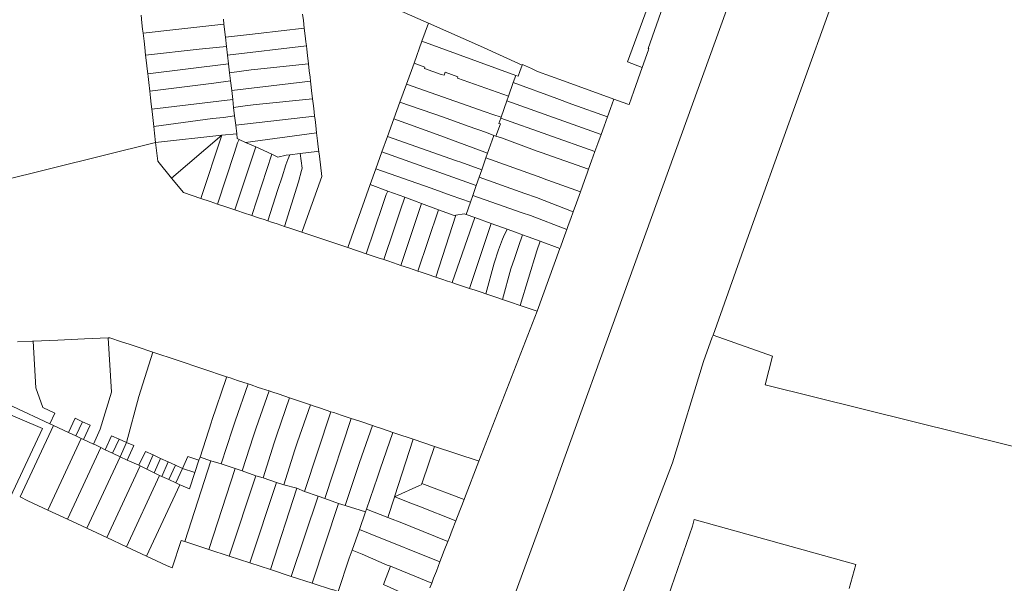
# Model space of a CAD drawing. Header units: metres. Extents: x 135785 to 137489, y 452643 to 455118.
# Tile 10 of 48: x 136222 to 136467, y 453173 to 453313. Entities that reach past the tile are written whole.
import ezdxf

# ---------------------------------------------------------------- set-up
doc = ezdxf.new("R2010")
doc.units = ezdxf.units.M
doc.layers.add('B-RO-KG-GRENS_PERCEEL-G', color=211, linetype='Continuous', lineweight=9)

msp = doc.modelspace()

# ---------------------------------------------------------------- linework, layer by layer
at = {"layer": 'B-RO-KG-GRENS_PERCEEL-G', "flags": 128}
for points in [[(136370.702, 453240.935), (136399.2, 453319.849), (136427.835, 453400), (136454.588, 453474.485)], [(136442.911, 453369.445), (136440.201, 453361.941), (136426.051, 453323.091), (136414.531, 453290.951), (136402.501, 453257.511), (136394.478, 453235.043)], [(136316.29, 453315.88), (136323.699, 453312.647)], [(136378.666, 453317.886), (136373.195, 453302.997), (136376.827, 453301.57)], [(136381.963, 453316.655), (136378.34, 453306.35), (136378.49, 453306.299), (136378.401, 453306.016), (136376.827, 453301.57)], [(136252.173, 453314.584), (136252.393, 453312.668)], [(136272.803, 453312.405), (136272.658, 453313.655)], [(136292.38, 453314.842), (136292.559, 453313.314)], [(136292.789, 453311.359), (136292.559, 453313.314)], [(136252.393, 453312.668), (136252.566, 453311.158)], [(136252.566, 453311.158), (136252.686, 453310.117)], [(136252.686, 453310.117), (136260.832, 453311.053)], [(136272.803, 453312.405), (136260.832, 453311.053)], [(136273.181, 453309.155), (136272.803, 453312.405)], [(136281.276, 453310.081), (136292.789, 453311.359)], [(136293.008, 453309.503), (136292.789, 453311.359)], [(136322.06, 453308.112), (136323.699, 453312.647)], [(136347.004, 453302.185), (136336.658, 453306.946), (136323.699, 453312.647)], [(136252.686, 453310.117), (136252.917, 453308.11)], [(136273.181, 453309.155), (136279.118, 453309.814)], [(136273.447, 453306.862), (136273.181, 453309.155)], [(136279.118, 453309.814), (136281.276, 453310.081)], [(136293.008, 453309.503), (136293.189, 453307.965)], [(136252.917, 453308.11), (136253.089, 453306.61)], [(136253.089, 453306.61), (136253.314, 453304.656)], [(136266.599, 453306.138), (136253.314, 453304.656)], [(136266.599, 453306.138), (136267.456, 453306.235)], [(136267.456, 453306.235), (136273.447, 453306.862)], [(136273.698, 453304.696), (136273.447, 453306.862)], [(136273.698, 453304.696), (136293.301, 453307.013)], [(136293.301, 453307.013), (136293.189, 453307.965)], [(136293.405, 453306.129), (136293.301, 453307.013)], [(136293.405, 453306.129), (136293.586, 453304.591)], [(136320.092, 453302.669), (136322.06, 453308.112)], [(136345.416, 453299.601), (136322.06, 453308.112)], [(136253.314, 453304.656), (136253.533, 453302.748)], [(136273.953, 453302.506), (136273.698, 453304.696)], [(136293.828, 453302.534), (136293.586, 453304.591)], [(136253.533, 453302.748), (136253.705, 453301.248)], [(136253.705, 453301.248), (136253.845, 453300.037)], [(136253.845, 453300.037), (136273.953, 453302.506)], [(136274.207, 453300.315), (136273.953, 453302.506)], [(136279.606, 453301.015), (136274.207, 453300.315)], [(136279.606, 453301.015), (136280.368, 453301.105)], [(136293.828, 453302.534), (136280.368, 453301.105)], [(136294.035, 453300.77), (136293.828, 453302.534)], [(136318.206, 453297.454), (136320.092, 453302.669)], [(136320.092, 453302.669), (136322.772, 453301.675)], [(136326.802, 453299.897), (136322.666, 453301.378), (136322.772, 453301.675)], [(136346.413, 453300.597), (136347.004, 453302.185)], [(136349.325, 453301.336), (136347.074, 453302.372), (136347.004, 453302.185)], [(136369.831, 453293.743), (136357.28, 453298.268), (136350.831, 453300.643), (136349.325, 453301.336)], [(136374.75, 453295.701), (136376.827, 453301.57)], [(136253.845, 453300.037), (136253.919, 453299.392)], [(136253.919, 453299.392), (136254.091, 453297.892)], [(136274.447, 453298.249), (136274.207, 453300.315)], [(136294.035, 453300.77), (136294.216, 453299.232)], [(136294.337, 453298.205), (136294.216, 453299.232)], [(136327.86, 453300.432), (136327.554, 453299.677), (136326.802, 453299.897)], [(136327.86, 453300.432), (136331.006, 453299.306), (136330.888, 453298.976)], [(136330.888, 453298.976), (136343.607, 453294.502)], [(136344.79, 453297.837), (136345.416, 453299.601)], [(136345.416, 453299.601), (136345.981, 453299.437)], [(136346.413, 453300.597), (136345.981, 453299.437)], [(136254.091, 453297.892), (136254.339, 453295.73)], [(136254.339, 453295.73), (136267.64, 453297.404)], [(136267.64, 453297.404), (136270.255, 453297.7)], [(136270.255, 453297.7), (136274.447, 453298.249)], [(136274.723, 453295.864), (136274.447, 453298.249)], [(136274.723, 453295.864), (136294.337, 453298.205)], [(136294.429, 453297.426), (136294.337, 453298.205)], [(136294.429, 453297.426), (136294.608, 453295.907)], [(136294.851, 453293.842), (136294.608, 453295.907)], [(136316.586, 453292.973), (136318.206, 453297.454)], [(136337.773, 453290.595), (136318.206, 453297.454)], [(136343.607, 453294.502), (136344.79, 453297.837)], [(136344.79, 453297.837), (136355.608, 453293.852)], [(136254.339, 453295.73), (136254.536, 453294.02)], [(136254.536, 453294.02), (136254.709, 453292.51)], [(136274.976, 453293.684), (136254.859, 453291.211)], [(136274.976, 453293.684), (136274.723, 453295.864)], [(136275.213, 453291.648), (136274.976, 453293.684)], [(136280.809, 453292.388), (136294.851, 453293.842)], [(136295.058, 453292.077), (136294.851, 453293.842)], [(136343.188, 453293.322), (136343.607, 453294.502)], [(136355.608, 453293.852), (136359.321, 453292.456)], [(136368.996, 453291.439), (136369.831, 453293.743)], [(136369.831, 453293.743), (136373.261, 453292.493)], [(136374.75, 453295.701), (136373.575, 453292.382), (136373.261, 453292.493)], [(136254.709, 453292.51), (136254.859, 453291.211)], [(136254.859, 453291.211), (136254.922, 453290.663)], [(136275.213, 453291.648), (136278.677, 453292.131)], [(136275.457, 453289.544), (136275.213, 453291.648)], [(136278.677, 453292.131), (136280.809, 453292.388)], [(136295.058, 453292.077), (136295.239, 453290.538)], [(136315.086, 453288.824), (136316.586, 453292.973)], [(136316.586, 453292.973), (136327.392, 453289.217)], [(136341.74, 453289.241), (136343.188, 453293.322)], [(136366.653, 453284.972), (136343.188, 453293.322)], [(136359.321, 453292.456), (136368.24, 453289.354)], [(136368.24, 453289.354), (136368.996, 453291.439)], [(136254.922, 453290.663), (136255.095, 453289.154)], [(136255.095, 453289.154), (136255.347, 453286.961)], [(136255.347, 453286.961), (136269.973, 453288.88)], [(136269.973, 453288.88), (136272.651, 453289.202)], [(136272.651, 453289.202), (136275.457, 453289.544)], [(136275.719, 453287.29), (136275.457, 453289.544)], [(136275.719, 453287.29), (136295.357, 453289.539)], [(136295.357, 453289.539), (136295.239, 453290.538)], [(136295.454, 453288.712), (136295.357, 453289.539)], [(136295.454, 453288.712), (136295.637, 453287.175)], [(136313.511, 453284.47), (136315.086, 453288.824)], [(136324.936, 453285.243), (136315.086, 453288.824)], [(136327.392, 453289.217), (136333.522, 453286.982)], [(136339.667, 453289.912), (136337.773, 453290.595)], [(136341.74, 453289.241), (136339.667, 453289.912)], [(136341.195, 453287.703), (136341.67, 453289.043)], [(136341.67, 453289.043), (136341.74, 453289.241)], [(136341.67, 453289.043), (136365.106, 453280.702)], [(136367.407, 453287.054), (136368.24, 453289.354)], [(136255.347, 453286.961), (136255.538, 453285.301)], [(136275.968, 453285.144), (136275.719, 453287.29)], [(136295.854, 453285.324), (136295.637, 453287.175)], [(136333.522, 453286.982), (136338.136, 453285.452)], [(136341.563, 453287.578), (136340.457, 453284.546)], [(136341.563, 453287.578), (136341.195, 453287.703)], [(136366.653, 453284.972), (136367.407, 453287.054)], [(136255.538, 453285.301), (136255.804, 453282.988)], [(136272.237, 453284.745), (136255.804, 453282.988)], [(136272.237, 453284.745), (136259.771, 453274.115)], [(136267.074, 453269.037), (136272.289, 453284.751)], [(136272.289, 453284.751), (136272.237, 453284.745)], [(136275.968, 453285.144), (136272.289, 453284.751)], [(136275.968, 453285.144), (136276.112, 453283.907), (136276.551, 453283.709)], [(136276.2, 453282.863), (136276.551, 453283.709)], [(136278.166, 453282.982), (136276.551, 453283.709)], [(136278.166, 453282.982), (136295.854, 453285.324)], [(136296.083, 453283.363), (136295.854, 453285.324)], [(136312.114, 453280.607), (136313.511, 453284.47)], [(136313.511, 453284.47), (136330.689, 453278.419)], [(136324.936, 453285.243), (136327.415, 453284.358)], [(136338.354, 453280.3), (136327.415, 453284.358)], [(136339.915, 453284.731), (136338.136, 453285.452)], [(136338.675, 453281.224), (136339.915, 453284.731)], [(136339.915, 453284.731), (136340.457, 453284.546)], [(136340.457, 453284.546), (136341.848, 453284.073)], [(136341.848, 453284.073), (136342.521, 453283.846)], [(136342.521, 453283.846), (136350.695, 453280.796)], [(136365.845, 453282.743), (136366.653, 453284.972)], [(136255.804, 453282.988), (136216.618, 453273.293)], [(136259.771, 453274.115), (136256.336, 453278.349), (136255.804, 453282.988)], [(136275.416, 453280.451), (136276.2, 453282.863)], [(136280.704, 453281.839), (136275.505, 453266.218)], [(136280.704, 453281.839), (136278.166, 453282.982)], [(136284.745, 453280.019), (136280.704, 453281.839)], [(136296.083, 453283.363), (136296.263, 453281.835)], [(136296.414, 453280.63), (136296.263, 453281.835)], [(136338.354, 453280.3), (136338.675, 453281.224)], [(136365.106, 453280.702), (136365.845, 453282.743)], [(136271.205, 453267.656), (136275.416, 453280.451)], [(136279.726, 453264.807), (136284.745, 453280.019)], [(136288.244, 453279.769), (136286.239, 453279.346), (136284.745, 453280.019)], [(136289.164, 453279.88), (136288.244, 453279.769)], [(136288.658, 453278.722), (136289.164, 453279.88)], [(136291.768, 453280.196), (136289.164, 453279.88)], [(136295.923, 453280.699), (136291.768, 453280.196)], [(136291.768, 453280.196), (136292.263, 453276.575), (136292.063, 453275.986)], [(136292.375, 453261.106), (136297.162, 453274.471), (136296.545, 453279.584)], [(136295.923, 453280.699), (136296.414, 453280.63)], [(136296.545, 453279.584), (136296.414, 453280.63)], [(136310.6, 453276.42), (136312.114, 453280.607)], [(136335.557, 453272.256), (136312.114, 453280.607)], [(136336.926, 453276.194), (136337.951, 453279.141)], [(136337.951, 453279.141), (136338.354, 453280.3)], [(136351.861, 453274.145), (136337.951, 453279.141)], [(136350.695, 453280.796), (136351.725, 453280.443)], [(136351.725, 453280.443), (136363.5, 453276.284)], [(136364.259, 453278.366), (136365.106, 453280.702)], [(136287.254, 453274.443), (136288.228, 453277.426)], [(136288.658, 453278.722), (136288.228, 453277.426)], [(136309.179, 453272.489), (136310.6, 453276.42)], [(136310.6, 453276.42), (136324.323, 453271.594)], [(136330.689, 453278.419), (136331.731, 453278.04)], [(136331.731, 453278.04), (136336.926, 453276.194)], [(136364.259, 453278.366), (136363.5, 453276.284)], [(136267.074, 453269.037), (136262.708, 453270.496), (136259.771, 453274.115)], [(136287.254, 453274.443), (136286.211, 453271.266)], [(136292.063, 453275.986), (136291.343, 453273.168)], [(136335.557, 453272.256), (136336.272, 453274.313)], [(136336.272, 453274.313), (136336.926, 453276.194)], [(136336.272, 453274.313), (136347.636, 453270.266)], [(136351.861, 453274.145), (136352.179, 453274.018)], [(136361.467, 453270.663), (136352.179, 453274.018)], [(136362.504, 453273.536), (136363.156, 453275.342)], [(136363.5, 453276.284), (136363.156, 453275.342)], [(136287.874, 453262.082), (136291.343, 453273.168)], [(136303.594, 453256.838), (136309.179, 453272.489)], [(136313.592, 453270.876), (136309.179, 453272.489)], [(136324.323, 453271.594), (136329.293, 453269.813)], [(136334.696, 453269.781), (136335.557, 453272.256)], [(136361.467, 453270.663), (136362.504, 453273.536)], [(136267.074, 453269.037), (136269.347, 453268.277)], [(136283.697, 453263.479), (136286.211, 453271.266)], [(136313.185, 453270.011), (136312.313, 453267.562)], [(136313.592, 453270.876), (136313.185, 453270.011)], [(136317.838, 453269.325), (136313.592, 453270.876)], [(136316.642, 453265.993), (136317.838, 453269.325)], [(136320.213, 453268.457), (136317.838, 453269.325)], [(136329.293, 453269.813), (136334.112, 453268.103)], [(136334.112, 453268.103), (136334.696, 453269.781)], [(136334.696, 453269.781), (136347.007, 453265.503)], [(136347.636, 453270.266), (136350.547, 453269.279)], [(136350.547, 453269.279), (136359.695, 453265.753)], [(136360.498, 453267.979), (136361.146, 453269.775)], [(136361.146, 453269.775), (136361.467, 453270.663)], [(136269.347, 453268.277), (136271.205, 453267.656)], [(136271.205, 453267.656), (136273.045, 453267.041)], [(136273.045, 453267.041), (136274.477, 453266.562)], [(136274.477, 453266.562), (136275.505, 453266.218)], [(136312.313, 453267.562), (136308.17, 453255.303)], [(136321.958, 453267.802), (136316.808, 453252.405)], [(136321.958, 453267.802), (136320.213, 453268.457)], [(136326.157, 453266.226), (136321.958, 453267.802)], [(136333.059, 453265.075), (136334.112, 453268.103)], [(136359.695, 453265.753), (136360.498, 453267.979)], [(136275.505, 453266.218), (136276.259, 453265.965)], [(136276.259, 453265.965), (136277.692, 453265.488)], [(136277.692, 453265.488), (136279.726, 453264.807)], [(136279.726, 453264.807), (136281.38, 453264.253)], [(136282.812, 453263.774), (136281.38, 453264.253)], [(136316.642, 453265.993), (136315.085, 453261.278)], [(136321.02, 453250.993), (136326.157, 453266.226)], [(136330.47, 453264.855), (136325.516, 453249.484)], [(136326.157, 453266.226), (136330.032, 453264.771), (136330.47, 453264.855)], [(136329.595, 453248.115), (136335.183, 453264.311)], [(136330.47, 453264.855), (136332.552, 453265.257), (136333.059, 453265.075)], [(136335.183, 453264.311), (136333.059, 453265.075)], [(136339.274, 453262.84), (136335.183, 453264.311)], [(136347.007, 453265.503), (136349.041, 453264.82)], [(136349.041, 453264.82), (136358.105, 453261.349)], [(136358.441, 453262.28), (136359.09, 453264.076)], [(136359.09, 453264.076), (136359.695, 453265.753)], [(136282.812, 453263.774), (136283.697, 453263.479)], [(136283.697, 453263.479), (136284.595, 453263.179)], [(136284.595, 453263.179), (136286.036, 453262.697)], [(136286.036, 453262.697), (136287.874, 453262.082)], [(136287.874, 453262.082), (136289.726, 453261.463)], [(136339.274, 453262.84), (136333.847, 453246.689)], [(136343.274, 453261.401), (136339.274, 453262.84)], [(136358.105, 453261.349), (136358.441, 453262.28)], [(136289.726, 453261.463), (136291.158, 453260.985)], [(136292.207, 453260.634), (136291.158, 453260.985)], [(136292.207, 453260.634), (136292.375, 453261.106)], [(136292.207, 453260.634), (136303.594, 453256.838)], [(136312.543, 453253.836), (136315.085, 453261.278)], [(136342.315, 453259.502), (136342.113, 453258.892)], [(136342.315, 453259.502), (136343.274, 453261.401)], [(136345.363, 453260.649), (136343.274, 453261.401)], [(136347.092, 453260.017), (136345.363, 453260.649)], [(136346.712, 453258.962), (136347.092, 453260.017)], [(136347.092, 453260.017), (136348.484, 453259.481)], [(136348.484, 453259.481), (136351.463, 453258.4)], [(136357.196, 453258.829), (136357.844, 453260.625)], [(136357.844, 453260.625), (136358.105, 453261.349)], [(136303.594, 453256.838), (136308.17, 453255.303)], [(136341.1, 453256.3), (136342.113, 453258.892)], [(136345.558, 453255.629), (136346.383, 453258.06)], [(136346.383, 453258.06), (136346.712, 453258.962)], [(136350.609, 453256.046), (136351.463, 453258.4)], [(136356.377, 453256.564), (136351.463, 453258.4)], [(136356.377, 453256.564), (136356.503, 453256.91)], [(136356.503, 453256.91), (136357.196, 453258.829)], [(136308.17, 453255.303), (136311.159, 453254.301)], [(136311.159, 453254.301), (136312.543, 453253.836)], [(136340.011, 453252.916), (136341.1, 453256.3)], [(136345.055, 453254.096), (136345.558, 453255.629)], [(136346.512, 453242.44), (136350.609, 453256.046)], [(136350.736, 453241.022), (136356.377, 453256.564)], [(136312.543, 453253.836), (136313.539, 453253.502)], [(136313.539, 453253.502), (136314.989, 453253.016)], [(136314.989, 453253.016), (136316.808, 453252.405)], [(136316.808, 453252.405), (136318.686, 453251.775)], [(136337.931, 453245.318), (136340.011, 453252.916)], [(136344.206, 453251.508), (136345.055, 453254.096)], [(136318.686, 453251.775), (136320.136, 453251.289)], [(136320.136, 453251.289), (136321.02, 453250.993)], [(136321.02, 453250.993), (136321.871, 453250.707)], [(136321.871, 453250.707), (136323.322, 453250.22)], [(136323.322, 453250.22), (136325.516, 453249.484)], [(136325.516, 453249.484), (136326.99, 453248.989)], [(136344.206, 453251.508), (136342.124, 453243.912)], [(136326.99, 453248.989), (136328.45, 453248.5)], [(136328.45, 453248.5), (136329.595, 453248.115)], [(136329.595, 453248.115), (136330.194, 453247.914)], [(136330.194, 453247.914), (136331.654, 453247.425)], [(136331.654, 453247.425), (136333.847, 453246.689)], [(136333.847, 453246.689), (136335.313, 453246.197)], [(136335.313, 453246.197), (136336.764, 453245.71)], [(136336.764, 453245.71), (136337.931, 453245.318)], [(136337.931, 453245.318), (136339.456, 453244.807)], [(136339.456, 453244.807), (136340.925, 453244.314)], [(136340.925, 453244.314), (136342.124, 453243.912)], [(136342.124, 453243.912), (136344.053, 453243.265)], [(136344.053, 453243.265), (136346.512, 453242.44)], [(136346.512, 453242.44), (136350.736, 453241.022)], [(136336.226, 453203.719), (136350.736, 453241.022)], [(136357.721, 453204.974), (136370.702, 453240.935)], [(136394.478, 453235.043), (136394.295, 453234.53), (136392.133, 453228.527)], [(136529.376, 453192.457), (136407.429, 453222.687), (136409.259, 453229.849), (136394.478, 453235.043)], [(136225.208, 453233.58), (136221.405, 453233.417)], [(136225.208, 453233.58), (136225.35, 453233.583)], [(136231.463, 453233.847), (136225.35, 453233.583)], [(136225.35, 453233.583), (136225.966, 453221.993), (136227.771, 453217.079)], [(136231.463, 453233.847), (136238.137, 453234.132)], [(136238.137, 453234.132), (136244.008, 453234.383)], [(136244.008, 453234.383), (136244.802, 453220.904), (136242.041, 453211.708), (136240.363, 453207.984)], [(136244.008, 453234.383), (136244.41, 453234.4)], [(136247.314, 453233.431), (136244.41, 453234.4)], [(136247.314, 453233.431), (136249.25, 453232.785)], [(136249.25, 453232.785), (136251.194, 453232.136)], [(136248.585, 453208.399), (136251.616, 453219.83), (136255.121, 453230.825)], [(136251.194, 453232.136), (136255.121, 453230.825)], [(136261.168, 453228.807), (136255.121, 453230.825)], [(136261.168, 453228.807), (136267.523, 453226.686)], [(136392.133, 453228.527), (136384.419, 453203.329), (136349.558, 453112.226), (136346.452, 453103.597), (136345.532, 453099.642)], [(136267.523, 453226.686), (136273.457, 453224.705)], [(136273.315, 453224.278), (136269.773, 453213.809)], [(136273.315, 453224.278), (136273.457, 453224.705)], [(136273.457, 453224.705), (136274.368, 453224.401)], [(136274.368, 453224.401), (136276.178, 453223.796)], [(136275.604, 453213.694), (136278.783, 453222.925)], [(136276.178, 453223.796), (136278.783, 453222.925)], [(136278.783, 453222.925), (136279.544, 453222.67)], [(136279.544, 453222.67), (136281.345, 453222.068)], [(136211.007, 453221.592), (136229.456, 453213.02)], [(136284.01, 453221.177), (136280.776, 453211.973)], [(136281.345, 453222.068), (136284.01, 453221.177)], [(136284.01, 453221.177), (136284.702, 453220.946)], [(136284.702, 453220.946), (136286.503, 453220.343)], [(136286.503, 453220.343), (136289.127, 453219.466)], [(136196.83, 453161.741), (136206.222, 453163.719), (136204.428, 453172.62), (136206.977, 453173.134), (136203.268, 453191.534), (136219.652, 453194.838), (136227.619, 453211.844), (136216.309, 453216.678), (136211.683, 453219.759)], [(136285.913, 453210.265), (136289.127, 453219.466)], [(136289.127, 453219.466), (136289.831, 453219.231)], [(136289.831, 453219.231), (136291.632, 453218.628)], [(136291.074, 453208.549), (136294.29, 453217.74)], [(136291.632, 453218.628), (136294.29, 453217.74)], [(136294.29, 453217.74), (136295.007, 453217.5)], [(136227.771, 453217.079), (136230.758, 453215.683)], [(136229.456, 453213.02), (136230.758, 453215.683)], [(136292.862, 453196.169), (136299.417, 453216.028)], [(136295.007, 453217.5), (136296.821, 453216.907)], [(136296.821, 453216.907), (136299.417, 453216.028)], [(136299.417, 453216.028), (136300.117, 453215.791)], [(136300.117, 453215.791), (136301.919, 453215.189)], [(136301.919, 453215.189), (136304.459, 453214.339)], [(136230.372, 453212.594), (136229.456, 453213.02)], [(136234.097, 453210.864), (136235.744, 453214.375), (136237.596, 453213.531)], [(136235.925, 453210.015), (136237.596, 453213.531)], [(136237.852, 453209.119), (136239.488, 453212.668), (136237.596, 453213.531)], [(136266.882, 453204.732), (136269.674, 453213.465)], [(136269.773, 453213.809), (136269.674, 453213.465)], [(136274.945, 453211.712), (136275.604, 453213.694)], [(136297.877, 453194.476), (136304.459, 453214.339)], [(136304.459, 453214.339), (136305.275, 453214.066)], [(136305.275, 453214.066), (136307.076, 453213.464)], [(136307.076, 453213.464), (136309.762, 453212.566)], [(136230.372, 453212.594), (136222.121, 453194.841), (136224.001, 453193.891), (136228.989, 453191.564)], [(136230.372, 453212.594), (136234.097, 453210.864)], [(136234.097, 453210.864), (136235.925, 453210.015)], [(136272.146, 453203.098), (136274.945, 453211.712)], [(136280.116, 453209.992), (136280.776, 453211.973)], [(136285.913, 453210.265), (136285.254, 453208.283)], [(136306.485, 453203.423), (136309.762, 453212.566)], [(136309.762, 453212.566), (136310.404, 453212.351)], [(136310.404, 453212.351), (136312.205, 453211.749)], [(136311.69, 453201.692), (136314.817, 453210.875)], [(136312.205, 453211.749), (136314.817, 453210.875)], [(136314.817, 453210.875), (136315.571, 453210.623)], [(136315.571, 453210.623), (136319.887, 453209.18)], [(136237.256, 453209.396), (136228.989, 453191.564)], [(136235.925, 453210.015), (136237.256, 453209.396)], [(136237.852, 453209.119), (136237.256, 453209.396)], [(136237.852, 453209.119), (136240.363, 453207.984)], [(136242.164, 453207.092), (136240.636, 453207.861), (136240.363, 453207.984)], [(136243.265, 453206.558), (136244.824, 453210.058), (136246.709, 453209.226)], [(136246.709, 453209.226), (136245.088, 453205.686)], [(136246.709, 453209.226), (136248.585, 453208.399)], [(136246.975, 453204.783), (136248.585, 453208.399)], [(136248.752, 453203.992), (136250.339, 453207.625), (136248.585, 453208.399)], [(136280.116, 453209.992), (136277.337, 453201.302)], [(136282.555, 453199.608), (136285.254, 453208.283)], [(136291.074, 453208.549), (136290.415, 453206.567)], [(136315.264, 453194.851), (136319.887, 453209.18)], [(136319.887, 453209.18), (136325.191, 453207.406)], [(136233.849, 453189.298), (136242.164, 453207.092)], [(136243.265, 453206.558), (136242.164, 453207.092)], [(136243.265, 453206.558), (136245.088, 453205.686)], [(136245.088, 453205.686), (136246.975, 453204.783)], [(136251.643, 453202.724), (136253.273, 453206.153), (136255.203, 453205.267)], [(136255.203, 453205.267), (136253.597, 453201.726)], [(136255.203, 453205.267), (136257.043, 453204.422)], [(136287.67, 453197.863), (136290.415, 453206.567)], [(136322.173, 453198.62), (136325.191, 453207.406)], [(136325.191, 453207.406), (136336.068, 453203.769)], [(136246.975, 453204.783), (136238.66, 453187.054)], [(136248.752, 453203.992), (136246.975, 453204.783)], [(136251.643, 453202.724), (136248.752, 453203.992)], [(136255.459, 453200.825), (136257.043, 453204.422)], [(136257.043, 453204.422), (136258.954, 453203.544)], [(136258.954, 453203.544), (136257.311, 453199.934)], [(136258.954, 453203.544), (136260.71, 453202.738)], [(136262.455, 453201.937), (136263.778, 453204.845), (136266.555, 453203.929)], [(136263.033, 453183.727), (136269.561, 453203.805)], [(136265.554, 453200.9), (136266.555, 453203.929)], [(136266.882, 453204.732), (136266.555, 453203.929)], [(136266.882, 453204.732), (136269.561, 453203.805)], [(136269.561, 453203.805), (136272.146, 453203.098)], [(136272.146, 453203.098), (136275.615, 453201.875)], [(136306.485, 453203.423), (136305.826, 453201.441)], [(136357.721, 453204.974), (136354.142, 453195.059), (136341.871, 453161.524), (136319.325, 453097.697), (136314.426, 453084.096)], [(136332.62, 453194.449), (136336.226, 453203.719)], [(136336.068, 453203.769), (136336.226, 453203.719)], [(136243.697, 453184.704), (136251.987, 453202.528)], [(136251.643, 453202.724), (136251.987, 453202.528)], [(136253.597, 453201.726), (136252.246, 453202.38), (136251.987, 453202.528)], [(136253.597, 453201.726), (136255.459, 453200.825)], [(136255.459, 453200.825), (136256.781, 453200.185)], [(136259.066, 453199.122), (136260.71, 453202.738)], [(136260.71, 453202.738), (136262.455, 453201.937)], [(136262.455, 453201.937), (136260.828, 453198.308)], [(136265.554, 453200.9), (136264.21, 453196.846), (136262.085, 453197.727), (136261.813, 453197.853)], [(136265.554, 453200.9), (136262.455, 453201.937)], [(136275.615, 453201.875), (136269.033, 453181.765)], [(136275.615, 453201.875), (136277.337, 453201.302)], [(136277.337, 453201.302), (136280.756, 453200.105)], [(136302.992, 453192.731), (136305.826, 453201.441)], [(136311.031, 453199.71), (136311.69, 453201.692)], [(136256.781, 453200.185), (136248.536, 453182.446)], [(136256.781, 453200.185), (136257.311, 453199.934)], [(136257.311, 453199.934), (136259.066, 453199.122)], [(136259.066, 453199.122), (136260.828, 453198.308)], [(136260.828, 453198.308), (136261.813, 453197.853)], [(136274.131, 453180.098), (136280.756, 453200.105)], [(136285.846, 453198.437), (136279.225, 453178.432)], [(136280.756, 453200.105), (136282.555, 453199.608)], [(136282.555, 453199.608), (136285.846, 453198.437)], [(136285.846, 453198.437), (136287.67, 453197.863)], [(136311.031, 453199.71), (136308.25, 453191.77)], [(136322.018, 453198.204), (136321.872, 453197.81), (136321.41, 453197.63)], [(136322.018, 453198.204), (136322.173, 453198.62)], [(136322.018, 453198.204), (136332.535, 453194.228)], [(136253.542, 453180.113), (136261.813, 453197.853)], [(136290.939, 453196.997), (136284.354, 453176.755)], [(136287.67, 453197.863), (136290.939, 453196.997)], [(136290.939, 453196.997), (136292.862, 453196.169)], [(136292.862, 453196.169), (136296.205, 453195.023)], [(136315.264, 453194.851), (136321.41, 453197.63)], [(136296.205, 453195.023), (136289.561, 453175.052)], [(136301.269, 453193.229), (136294.721, 453173.365)], [(136296.205, 453195.023), (136297.877, 453194.476)], [(136297.877, 453194.476), (136301.269, 453193.229)], [(136301.269, 453193.229), (136302.992, 453192.731)], [(136313.603, 453189.704), (136315.249, 453194.807), (136315.264, 453194.851)], [(136315.264, 453194.851), (136315.308, 453194.834), (136319.739, 453193.144)], [(136319.739, 453193.144), (136321.27, 453192.556)], [(136330.887, 453189.964), (136332.535, 453194.228)], [(136332.535, 453194.228), (136332.62, 453194.449)], [(136233.849, 453189.298), (136228.989, 453191.564)], [(136302.992, 453192.731), (136308.019, 453191.11)], [(136308.019, 453191.11), (136306.482, 453186.722)], [(136308.25, 453191.77), (136308.019, 453191.11)], [(136308.25, 453191.77), (136313.603, 453189.704)], [(136321.27, 453192.556), (136330.46, 453188.86)], [(136238.66, 453187.054), (136233.849, 453189.298)], [(136313.603, 453189.704), (136317.43, 453188.227)], [(136317.43, 453188.227), (136319.316, 453187.471)], [(136330.46, 453188.86), (136329.564, 453186.541)], [(136330.887, 453189.964), (136330.46, 453188.86)], [(136430.026, 453178.044), (136389.811, 453189.191), (136389.351, 453187.601)], [(136243.697, 453184.704), (136238.66, 453187.054)], [(136306.482, 453186.722), (136304.679, 453181.629)], [(136306.482, 453186.722), (136309.184, 453185.658)], [(136319.316, 453187.471), (136328.48, 453183.739)], [(136328.882, 453184.778), (136329.564, 453186.541)], [(136379.701, 453159.531), (136389.351, 453187.601)], [(136248.536, 453182.446), (136243.697, 453184.704)], [(136263.033, 453183.727), (136262.128, 453184.023), (136259.901, 453177.241), (136258.541, 453177.781), (136253.542, 453180.113)], [(136269.033, 453181.765), (136263.033, 453183.727)], [(136326.525, 453178.68), (136309.184, 453185.658)], [(136328.48, 453183.739), (136327.613, 453181.495)], [(136328.882, 453184.778), (136328.48, 453183.739)], [(136253.542, 453180.113), (136248.536, 453182.446)], [(136274.131, 453180.098), (136269.033, 453181.765)], [(136294.721, 453173.365), (136299.781, 453171.711), (136299.819, 453171.825), (136301.231, 453171.341), (136303.951, 453179.571), (136304.679, 453181.629)], [(136314.273, 453177.59), (136313.394, 453177.899), (136307.204, 453180.635), (136304.679, 453181.629)], [(136326.932, 453179.733), (136327.613, 453181.495)], [(136279.225, 453178.432), (136274.131, 453180.098)], [(136284.354, 453176.755), (136279.225, 453178.432)], [(136326.525, 453178.68), (136325.645, 453176.403)], [(136326.932, 453179.733), (136326.525, 453178.68)], [(136289.561, 453175.052), (136284.354, 453176.755)], [(136322.573, 453168.457), (136312.515, 453173.044), (136314.273, 453177.59)], [(136314.273, 453177.59), (136324.488, 453173.41)], [(136324.964, 453174.641), (136325.645, 453176.403)], [(136428.363, 453172.035), (136430.026, 453178.044)], [(136294.721, 453173.365), (136289.561, 453175.052)], [(136324.964, 453174.641), (136324.488, 453173.41)], [(136324.488, 453173.41), (136324.023, 453172.207)]]:
    msp.add_lwpolyline(points, dxfattribs=at)

doc.saveas('drawing.dxf')
